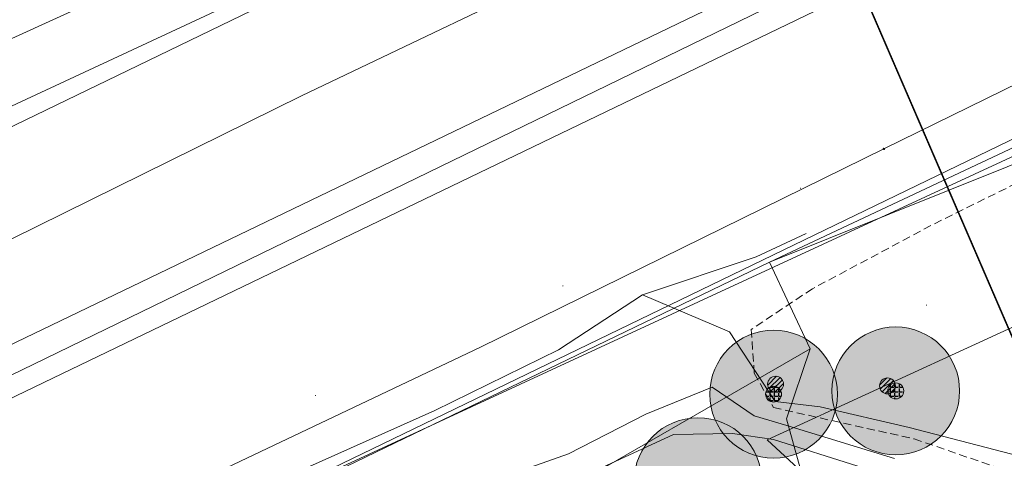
# Model space of a CAD drawing. Header units: metres. Extents: x 163628 to 167855, y 402678 to 405435.
# Tile 165 of 256: x 164747 to 164777, y 403555 to 403569. Entities that reach past the tile are written whole.
import ezdxf

# ---------------------------------------------------------------- set-up
doc = ezdxf.new("R2010")
doc.units = ezdxf.units.M
doc.linetypes.add('X-CA190022.004-UO-DTM inmeting$0$DASHED2', pattern=[0.375, 0.25, -0.125])
doc.linetypes.add('X-CA190022.004-UO-TXT_Tekst 1op200$0$AL-TEKENBLADGRENS', pattern=[11.5, 2.5, -1.5, 1, -1.5, 1, -1.5, 2.5])
doc.layers.get('0').update_dxf_attribs({"lineweight": 25})
for name, color, linetype, lineweight in [('X-CA190022.004-UO-BGT_Ondergrond$0$GE_244_Taludlijn_Lijn_GEM', 253, 'Continuous', 9), ('X-CA190022.004-UO-BGT_Ondergrond$0$GE_251_SPRTrein_as_Lijn_GEM', 253, 'Continuous', 9), ('X-CA190022.004-UO-BGT_Ondergrond$0$GE_367_OWGBerm_groenvoorziening_grasenk_GEM', 253, 'Continuous', 9), ('X-CA190022.004-UO-BGT_Ondergrond$0$GE_478_BTDGroenvoorziening_bosplantsoen_GEM', 253, 'Continuous', 9), ('X-CA190022.004-UO-BGT_Ondergrond$0$GE_479_BTDGroenvoorziening_grasenkruida_GEM', 253, 'Continuous', 9), ('X-CA190022.004-UO-BGT_Ondergrond$0$GE_504_WTDWaterloop_sloot_Vlak_GEM', 253, 'Continuous', 9), ('X-CA190022.004-UO-BGT_Ondergrond$0$GE_523_WTDGreppel_drogesloot_Vlak_GEM', 253, 'Continuous', 9), ('X-CA190022.004-UO-BGT_Ondergrond$0$GE_541_OWTOever_slootkant_Vlak_GEM', 253, 'Continuous', 9), ('X-CA190022.004-UO-DTM inmeting$0$B-WE-AL-TOPOGRAFIE_CULTUURGRENS-G', 246, 'X-CA190022.004-UO-DTM inmeting$0$DASHED2', 0), ('X-CA190022.004-UO-DTM inmeting$0$B-WE-GR-BOOM-S', 246, 'Continuous', 0), ('X-CA190022.004-UO-DTM inmeting$0$B-WE-GW-TALUD_KRUIN-G', 246, 'Continuous', 0), ('X-CA190022.004-UO-DTM inmeting$0$B-WE-GW-TALUD_TEEN-G', 246, 'Continuous', 0), ('X-CA190022.004-UO-DTM inmeting$0$B-WE-OG-HOOGTEPUNT-S', 246, 'Continuous', 0), ('X-CA190022.004-UO-DWM_Beplanting$0$B-WE-GR-BOOM-S AFKOMSTIG UIT BGT', 252, 'Continuous', 0), ('X-CA190022.004-UO-KAD_Percelen$0$B-WE-KG-GRENS_PERCEEL-GV', 150, 'Continuous', 9), ('X-CA190022.004-UO-TXT_Tekst 1op200$0$X-XX-AL-TEKENBLADGRENS-G', 7, 'X-CA190022.004-UO-TXT_Tekst 1op200$0$AL-TEKENBLADGRENS', 35)]:
    doc.layers.add(name, color=color, linetype=linetype, lineweight=lineweight)
doc.layers.add('X-CA190022.004-UO-DTM inmeting$0$X-XX-AL-MEETPUNT-S', color=246, linetype='Continuous', lineweight=0, plot=False)
doc.layers.add('X-CA190022.004-UO-DWM_Beplanting$0$B-WE-GR-BOOM-S AFKOMSTIG UIT BOMENBESTAND GEMEENTE', color=252, linetype='Continuous')
doc.layers.add('X-CA190022.004-UO-DWM_Beplanting$0$N-GV-GR-GRAS-A-200', color=7, linetype='Continuous')
for name, color, linetype, lineweight, transparency in [('X-CA190022.004-UO-KLIC$0$B-OI-KL-DATA_KPN_0000546663_VECT_19O042616-G', 42, 'X-CA190022.004-UO-KLIC$0$1-200 TELEFONIE-KPN', 0, 0.25), ('X-CA190022.004-UO-KLIC$0$B-WE-KL-ET_MS-G', 42, 'X-CA190022.004-UO-KLIC$0$1-200 MIDDENSPANNING', 0, 0.25), ('X-CA190022.004-UO-KLIC$0$B-WE-KL-ET_MS_HULPSTUK-S', 42, 'X-CA190022.004-UO-KLIC$0$1-200 MIDDENSPANNING', 0, 0.25)]:
    doc.layers.add(name, color=color, linetype=linetype, lineweight=lineweight, transparency=transparency)
doc.styles.add('X-CA190022.004-UO-KLIC$0$NLCS-ISO', font='NLCS-ISO.ttf')
doc.linetypes.add('X-CA190022.004-UO-KLIC$0$1-200 MIDDENSPANNING', pattern='A,1.5,-0.6,["MS",X-CA190022.004-UO-KLIC$0$NLCS-ISO,S=0.24,R=0,X=-0.5,Y=-0.12],-0.05', length=2.15)
doc.linetypes.add('X-CA190022.004-UO-KLIC$0$1-200 TELEFONIE-KPN', pattern='A,1.5,-0.6,["KPN",X-CA190022.004-UO-KLIC$0$NLCS-ISO,S=0.24,R=0,X=-0.5,Y=-0.12],-0.3', length=2.4)

# ---------------------------------------------------------------- blocks, each defined once
blk = doc.blocks.new('X-CA190022.004-UO-DTM inmeting$0$punt')
at = {"color": 0, "lineweight": -2}
blk.add_line((0, 0), (0, 0), dxfattribs=at)
blk = doc.blocks.new('X-CA190022.004-UO-DTM inmeting$0$boom')
h = blk.add_hatch()
h.set_pattern_fill('ANSI31', color=256, scale=0.13)
h.paths.add_polyline_path([(-1, 0, 1), (1, 0, 1)])
blk.add_circle((0, 0), 1)
blk = doc.blocks.new('X-CA190022.004-UO-DTM inmeting$0$SOG-HOOGTEPUNT-SO')
for p, q in [((-0.5, 0), (0.5, 0)), ((0, 0.5), (0, -0.5))]:
    blk.add_line(p, q)
blk = doc.blocks.new('X-CA190022.004-UO-KLIC$0$SKL-WTB_HULP_MOF-SO')
at = {"linetype": 'ByBlock', "lineweight": 18}
h = blk.add_hatch(color=0, dxfattribs=at)
h.dxf.hatch_style = 1
h.paths.add_polyline_path([(-0.5625, 0, 1), (0.5625, 0, 1)])
at = {"color": 0, "linetype": 'ByBlock', "lineweight": 18}
blk.add_circle((0, 0), 0.5625, dxfattribs=at)
at = {"color": 0, "linetype": 'ByBlock', "lineweight": 18, "style": 'X-CA190022.004-UO-KLIC$0$NLCS-ISO', "flags": 1}
for tag, p in [('TYPE', (1.5, 0)), ('OMSCHRIJVING', (1.5, -3)), ('LABEL', (1.5, -1.5))]:
    blk.add_attdef(tag, p, '', height=1, dxfattribs=at)
blk = doc.blocks.new('X-CA190022.004-UO-DWM_Beplanting$0$SGR-BOOM_01-SO')
at = {"linetype": 'ByBlock', "lineweight": 18}
h = blk.add_hatch(color=0, dxfattribs=at)
h.dxf.hatch_style = 1
edge = h.paths.add_edge_path()
edge.add_arc((0, 0), 0.25, 0, 360)
at = {"color": 0, "linetype": 'ByBlock', "lineweight": 18}
for radius in [2, 0.25]:
    blk.add_circle((0, 0), radius, dxfattribs=at)
blk = doc.blocks.new('X-CA190022.004-UO-DWM_Beplanting$0$IMGEOBoom')
at = {"transparency": 33554457}
h = blk.add_hatch(color=256, dxfattribs=at)
h.dxf.hatch_style = 1
edge = h.paths.add_edge_path()
edge.add_arc((0, 0), 100, 0, 360)
edge = h.paths.add_edge_path(flags=17)
edge.add_arc((0, 0), 12.5, 0, 360)
h = blk.add_hatch()
h.set_pattern_fill('ANGLE', color=256)
h.set_pattern_definition([(0, (0, 0), (0, 6.985), [5.08, -1.905]), (90, (0, 0), (-6.985, 4e-16), [5.08, -1.905])])
edge = h.paths.add_edge_path(flags=17)
edge.add_arc((0, 0), 12.5, 0, 360)
at = {"layer": 'X-CA190022.004-UO-DWM_Beplanting$0$N-GV-GR-GRAS-A-200'}
h = blk.add_hatch(color=256, dxfattribs=at)
h.dxf.hatch_style = 1
edge = h.paths.add_edge_path(flags=17)
edge.add_arc((0, 0), 12.5, 0, 360)
at = {"xscale": 50, "yscale": 50, "zscale": 50}
blk.add_blockref('X-CA190022.004-UO-DWM_Beplanting$0$SGR-BOOM_01-SO', (0, 0), dxfattribs=at)

msp = doc.modelspace()

# ---------------------------------------------------------------- linework, layer by layer
at = {"layer": 'X-CA190022.004-UO-BGT_Ondergrond$0$GE_244_Taludlijn_Lijn_GEM'}
msp.add_line((164788.57, 403569.97), (164770.122, 403561.314), dxfattribs=at)
at = {"layer": 'X-CA190022.004-UO-BGT_Ondergrond$0$GE_251_SPRTrein_as_Lijn_GEM'}
for p, q in [((164612.775, 403494.432), (164785.364, 403577.492)), ((164613.43, 403493.072), (164786.046, 403576.149)), ((164743.728, 403556.491), (164773.462, 403570.933))]:
    msp.add_line(p, q, dxfattribs=at)
at = {"layer": 'X-CA190022.004-UO-BGT_Ondergrond$0$GE_367_OWGBerm_groenvoorziening_grasenk_GEM', "flags": 128}
msp.add_lwpolyline([(164640.44, 403494.868), (164662.351, 403505.436), (164685.598, 403516.649), (164707.718, 403526.866), (164753.889, 403548.503), (164771.397, 403558.596), (164770.664, 403556.413), (164771.276, 403554.19), (164776.991, 403553.714), (164784.135, 403551.121), (164785.925, 403550.471)], dxfattribs=at)
at = {"layer": 'X-CA190022.004-UO-BGT_Ondergrond$0$GE_478_BTDGroenvoorziening_bosplantsoen_GEM', "flags": 128}
msp.add_lwpolyline([(164785.925, 403550.471), (164784.135, 403551.121), (164776.991, 403553.714), (164771.276, 403554.19), (164770.664, 403556.413), (164771.397, 403558.596), (164770.122, 403561.314), (164788.756, 403568.779)], dxfattribs=at)
at = {"layer": 'X-CA190022.004-UO-BGT_Ondergrond$0$GE_479_BTDGroenvoorziening_grasenkruida_GEM', "flags": 128}
for points in [[(164637.795, 403509.882), (164672.252, 403526.504), (164707.753, 403543.439), (164730.663, 403554.28), (164755.469, 403566.516), (164774.278, 403575.493), (164778.452, 403577.684), (164779.82, 403578.718), (164788.756, 403568.779), (164770.122, 403561.314)], [(164770.122, 403561.314), (164751.162, 403552.163), (164728.591, 403541.273), (164705.956, 403530.356), (164683.747, 403519.646), (164661.155, 403508.745), (164638.92, 403498.02)]]:
    msp.add_lwpolyline(points, dxfattribs=at)
at = {"layer": 'X-CA190022.004-UO-BGT_Ondergrond$0$GE_504_WTDWaterloop_sloot_Vlak_GEM', "flags": 128}
for points in [[(164615.872, 403505.365), (164674.068, 403533.44), (164705.671, 403548.206), (164723.606, 403557.276), (164741.942, 403566.291), (164754.59, 403572.044), (164773.545, 403581.366), (164775.277, 403582.181), (164775.974, 403581.906)], [(164775.974, 403581.906), (164776.293, 403581.989), (164776.586, 403582.06), (164776.743, 403582.054), (164776.944, 403581.999), (164777.048, 403581.897), (164777.119, 403581.79), (164777.139, 403581.65), (164777.133, 403581.559), (164777.039, 403581.395), (164776.825, 403581.2), (164776.42, 403580.952), (164776.163, 403580.158), (164775.561, 403579.777), (164744.433, 403565.283), (164732.312, 403559.273), (164715.818, 403551.564), (164701.967, 403545.049), (164678.426, 403533.128), (164644.871, 403517.187)]]:
    msp.add_lwpolyline(points, dxfattribs=at)
at = {"layer": 'X-CA190022.004-UO-BGT_Ondergrond$0$GE_523_WTDGreppel_drogesloot_Vlak_GEM', "flags": 128}
msp.add_lwpolyline([(164707.718, 403526.866), (164685.598, 403516.649), (164662.351, 403505.436), (164640.44, 403494.868), (164631.326, 403490.472), (164629.806, 403493.624), (164638.92, 403498.02), (164661.155, 403508.745), (164683.747, 403519.646), (164705.956, 403530.356), (164728.591, 403541.273), (164751.162, 403552.163), (164770.122, 403561.314), (164771.397, 403558.596), (164753.889, 403548.503), (164707.718, 403526.866)], dxfattribs=at)
at = {"layer": 'X-CA190022.004-UO-BGT_Ondergrond$0$GE_541_OWTOever_slootkant_Vlak_GEM', "flags": 128}
for points in [[(164655.322, 403527.058), (164681.914, 403539.451), (164702.856, 403549.805), (164724.691, 403560.303), (164741.697, 403568.756), (164757.734, 403576.121), (164771.769, 403583.145), (164775.323, 403584.718), (164776.87, 403584.714), (164777.942, 403584.129), (164779.286, 403583.069), (164780.083, 403581.411), (164780.297, 403579.918), (164779.82, 403578.718), (164778.452, 403577.684), (164774.278, 403575.493), (164755.469, 403566.516), (164730.663, 403554.28), (164707.753, 403543.439), (164672.252, 403526.504), (164637.795, 403509.882)], [(164775.561, 403579.777), (164744.433, 403565.283), (164732.312, 403559.273), (164715.818, 403551.564), (164701.967, 403545.049), (164678.426, 403533.128), (164644.871, 403517.187)], [(164615.872, 403505.365), (164674.068, 403533.44), (164705.671, 403548.206), (164723.606, 403557.276), (164741.942, 403566.291), (164754.59, 403572.044)]]:
    msp.add_lwpolyline(points, dxfattribs=at)
at = {"layer": 'X-CA190022.004-UO-DTM inmeting$0$B-WE-AL-TOPOGRAFIE_CULTUURGRENS-G'}
for p, q in [((164779.549, 403564.621, 9.864), (164775.184, 403562.457, 9.675)), ((164775.184, 403562.457, 9.675), (164771.475, 403560.482, 9.533)), ((164771.475, 403560.482, 9.533), (164769.557, 403559.206, 9.318)), ((164769.557, 403559.206, 9.318), (164769.648, 403557.837, 8.782)), ((164769.648, 403557.837, 8.782), (164770.249, 403556.763, 8.978)), ((164770.249, 403556.763, 8.978), (164774.653, 403555.783, 9.212)), ((164774.653, 403555.783, 9.212), (164777.622, 403554.763, 9.228))]:
    msp.add_line(p, q, dxfattribs=at)
at = {"layer": 'X-CA190022.004-UO-DTM inmeting$0$B-WE-GW-TALUD_KRUIN-G'}
for points in [[(164769.709, 403561.481, 9.737), (164771.273, 403562.212, 9.738)], [(164769.709, 403561.481, 9.737), (164766.155, 403560.286, 9.812)], [(164781.277, 403553.616, 9.375), (164778.24, 403555.168, 9.354), (164774.504, 403556.134, 9.291), (164771.713, 403556.785, 9.202), (164770.3, 403556.947, 9.004), (164768.871, 403559.127, 9.023), (164766.155, 403560.286, 9.812), (164763.518, 403558.572, 9.781), (164759.643, 403556.665, 9.754), (164754.952, 403554.568, 9.728)]]:
    msp.add_polyline3d(points, dxfattribs=at)
at = {"layer": 'X-CA190022.004-UO-DTM inmeting$0$B-WE-GW-TALUD_TEEN-G'}
for points in [[(164774.042, 403555.168, 8.945), (164770.667, 403556.197, 8.83), (164769.642, 403556.506, 8.579), (164768.337, 403557.403, 8.463), (164766.25, 403556.553, 8.456), (164763.835, 403555.312, 8.443), (164760.977, 403554.303, 8.393), (164757.434, 403552.475, 8.381)], [(164757.96, 403551.635, 8.411), (164762.947, 403553.994, 8.402), (164767.125, 403555.919, 8.405), (164768.973, 403555.948, 8.565), (164770.257, 403555.765, 8.79), (164772.892, 403554.93, 8.916), (164776.269, 403553.865, 9.05), (164781.188, 403551.734, 9.096)]]:
    msp.add_polyline3d(points, dxfattribs=at)
at = {"layer": 'X-CA190022.004-UO-KAD_Percelen$0$B-WE-KG-GRENS_PERCEEL-GV', "flags": 128}
for points in [[(164595.838, 403501.354), (164555.326, 403482.367), (164489.137, 403451.001), (164492.811, 403446.689), (164487.569, 403444.164), (164476.902, 403439.143), (164474.656, 403438.052), (164469.708, 403435.65), (164459.04, 403430.474), (164460.276, 403427.915), (164478.654, 403436.809), (164549.795, 403471.239), (164610.094, 403500.047), (164740.684, 403562.794), (164887.38, 403633.726), (164885.502, 403637.729), (164830.972, 403611.838), (164787.129, 403591.173), (164774.865, 403585.072), (164771.579, 403589.482), (164763.848, 403582.954), (164722.665, 403561.134), (164654.869, 403529.019)], [(164460.276, 403427.915), (164466.349, 403415.367), (164487.883, 403425.722), (164496.111, 403429.679), (164555.855, 403458.619), (164593.206, 403476.41), (164588.97, 403485.217), (164612.074, 403496.328), (164616.314, 403487.512), (164746.772, 403550.188), (164893.326, 403621.049), (164887.38, 403633.726), (164740.684, 403562.794), (164610.094, 403500.047), (164549.795, 403471.239), (164478.654, 403436.809)], [(164468.748, 403410.406), (164486.08, 403417.995), (164492.111, 403420.636), (164493.855, 403418.592), (164495.298, 403416.903), (164503.089, 403421.185), (164615.905, 403478.304), (164662.782, 403501.158), (164772.136, 403553.829), (164770.057, 403555.749), (164790.783, 403565.26), (164789.551, 403566.923), (164799.538, 403571.715), (164894.973, 403617.537), (164893.326, 403621.049), (164746.772, 403550.188), (164616.314, 403487.512), (164616.456, 403487.216), (164593.352, 403476.106), (164593.206, 403476.41), (164555.855, 403458.619), (164496.111, 403429.679), (164487.883, 403425.722), (164466.349, 403415.367)], [(164615.905, 403478.304), (164503.089, 403421.185), (164504.937, 403419.149), (164510.499, 403421.842), (164619.909, 403474.821), (164758.78, 403541.048), (164766.236, 403544.544), (164771.263, 403545.786), (164774.138, 403545.724), (164787.928, 403542.792), (164789.839, 403542.878), (164793.081, 403543.524), (164802.649, 403548.73), (164790.783, 403565.26), (164770.057, 403555.749), (164772.136, 403553.829), (164662.782, 403501.158)]]:
    msp.add_lwpolyline(points, close=True, dxfattribs=at)
at = {"layer": 'X-CA190022.004-UO-KLIC$0$B-OI-KL-DATA_KPN_0000546663_VECT_19O042616-G', "flags": 128}
msp.add_lwpolyline([(164795.5, 403572.833), (164720.5, 403538.167), (164708.833, 403532.5), (164635.5, 403496.833), (164633.833, 403496.5), (164632.5, 403495.5), (164617.833, 403485.167), (164616.5, 403484.5), (164594.167, 403473.5), (164590.5, 403473.5), (164587.833, 403472.833), (164582.833, 403471.833), (164581.5, 403471.167), (164518.167, 403441.167), (164507.5, 403435.833), (164500.5, 403431.833)], dxfattribs=at)
at = {"layer": 'X-CA190022.004-UO-KLIC$0$B-WE-KL-ET_MS-G', "linetype": 'X-CA190022.004-UO-KLIC$0$1-200 MIDDENSPANNING'}
for points in [[(164639.702, 403499.936), (164674.16, 403516.92), (164702.804, 403530.824), (164719.07, 403538.72), (164761.08, 403558.65), (164773.711, 403564.857), (164783.273, 403569.556), (164785.74, 403569.15), (164785.944, 403569.099), (164789.706, 403568.57), (164791.217, 403568.806), (164795.41, 403570.822), (164795.634, 403570.93), (164795.859, 403571.039), (164796.079, 403571.397), (164796.005, 403575.054), (164796.71, 403576.185), (164838.059, 403595.42), (164861.373, 403606.64), (164876.381, 403613.862), (164917.018, 403633.418), (164973.096, 403660.405), (165006.05, 403676.264)], [(164973.096, 403660.405), (164917.018, 403633.418), (164876.381, 403613.862), (164861.373, 403606.64), (164838.059, 403595.42), (164796.71, 403576.185), (164793.848, 403574.853), (164792.55, 403574.2), (164791.25, 403573.547), (164788.028, 403571.928), (164787.044, 403571.433), (164785.322, 403570.567), (164783.273, 403569.556), (164773.711, 403564.857), (164761.08, 403558.65), (164719.07, 403538.72), (164702.804, 403530.824), (164674.16, 403516.92), (164639.702, 403499.936)], [(164639.702, 403499.936), (164674.16, 403516.92), (164702.804, 403530.824), (164719.07, 403538.72), (164761.08, 403558.65), (164773.711, 403564.857), (164783.273, 403569.556), (164785.322, 403570.567), (164787.044, 403571.433), (164788.028, 403571.928), (164791.25, 403573.547), (164792.55, 403574.2), (164793.848, 403574.853), (164796.71, 403576.185), (164838.059, 403595.42), (164861.373, 403606.64), (164876.381, 403613.862), (164917.018, 403633.418), (164973.096, 403660.405)], [(164639.702, 403499.936), (164674.16, 403516.92), (164702.804, 403530.824), (164719.07, 403538.72), (164761.08, 403558.65), (164773.711, 403564.857), (164783.273, 403569.556), (164785.322, 403570.567), (164787.044, 403571.433), (164788.028, 403571.928), (164791.25, 403573.547), (164792.55, 403574.2), (164793.848, 403574.853), (164796.71, 403576.185), (164838.059, 403595.42), (164861.373, 403606.64), (164876.381, 403613.862), (164917.018, 403633.418), (164973.096, 403660.405)], [(164973.096, 403660.405), (164917.018, 403633.418), (164876.381, 403613.862), (164861.373, 403606.64), (164838.059, 403595.42), (164796.71, 403576.185), (164793.848, 403574.853), (164792.55, 403574.2), (164791.25, 403573.547), (164788.028, 403571.928), (164787.044, 403571.433), (164785.322, 403570.567), (164783.273, 403569.556), (164773.711, 403564.857), (164761.08, 403558.65), (164719.07, 403538.72), (164702.804, 403530.824), (164674.16, 403516.92), (164639.702, 403499.936)], [(164917.018, 403633.418), (164876.381, 403613.862), (164861.373, 403606.64), (164838.059, 403595.42), (164796.71, 403576.185), (164796.005, 403575.054), (164796.079, 403571.397), (164795.859, 403571.039), (164795.634, 403570.93), (164795.41, 403570.822), (164791.217, 403568.806), (164789.706, 403568.57), (164785.944, 403569.099), (164785.74, 403569.15), (164783.273, 403569.556), (164773.711, 403564.857), (164761.08, 403558.65), (164719.07, 403538.72), (164702.804, 403530.824), (164674.16, 403516.92), (164639.702, 403499.936)], [(164773.711, 403564.857), (164783.273, 403569.556), (164785.74, 403569.15), (164785.944, 403569.099), (164787.54, 403569.38), (164787.567, 403569.394), (164787.828, 403569.524), (164788.701, 403569.962), (164790.146, 403570.688), (164792.44, 403571.84), (164793.19, 403573.17), (164793.848, 403574.853), (164796.71, 403576.185), (164838.059, 403595.42), (164861.373, 403606.64), (164876.381, 403613.862)], [(164503.135, 403434.725), (164518.56, 403442.2), (164520.422, 403443.089), (164550.71, 403457.544), (164582.738, 403472.83), (164633.588, 403497.02), (164639.702, 403499.936), (164674.16, 403516.92), (164702.804, 403530.824), (164719.07, 403538.72), (164761.08, 403558.65), (164773.711, 403564.857)]]:
    msp.add_lwpolyline(points, dxfattribs=at)
at = {"layer": 'X-CA190022.004-UO-TXT_Tekst 1op200$0$X-XX-AL-TEKENBLADGRENS-G', "const_width": 0.05, "flags": 128}
msp.add_lwpolyline([(164790.767, 403528.837), (164770.285, 403576.174)], dxfattribs=at)

# ---------------------------------------------------------------- block references
at = {"layer": 'X-CA190022.004-UO-DTM inmeting$0$B-WE-GR-BOOM-S', "linetype": 'ByBlock', "lineweight": -2, "xscale": 0.25, "yscale": 0.25, "zscale": 0.25}
for p in [(164770.319, 403557.493, 9.023), (164773.822, 403557.438, 9.381)]:
    msp.add_blockref('X-CA190022.004-UO-DTM inmeting$0$boom', p, dxfattribs=at)
at = {"layer": 'X-CA190022.004-UO-DTM inmeting$0$B-WE-OG-HOOGTEPUNT-S', "linetype": 'ByBlock', "lineweight": -2, "xscale": 0.01, "yscale": 0.01, "zscale": 0.01}
for p in [(164771.096, 403563.626, 9.841), (164763.656, 403560.568, 9.872), (164775.039, 403559.967, 9.583), (164755.913, 403557.141, 9.764)]:
    msp.add_blockref('X-CA190022.004-UO-DTM inmeting$0$SOG-HOOGTEPUNT-SO', p, dxfattribs=at)
at = {"layer": 'X-CA190022.004-UO-DTM inmeting$0$X-XX-AL-MEETPUNT-S', "linetype": 'ByBlock', "lineweight": -2}
for p in [(164775.184, 403562.457, 9.675), (164771.273, 403562.212, 9.738), (164769.709, 403561.481, 9.737), (164771.475, 403560.482, 9.533), (164766.155, 403560.286, 9.812), (164769.557, 403559.206, 9.318), (164768.871, 403559.127, 9.023), (164763.518, 403558.572, 9.781), (164769.648, 403557.837, 8.782), (164768.337, 403557.403, 8.463), (164770.249, 403556.763, 8.978), (164770.3, 403556.947, 9.004), (164771.713, 403556.785, 9.202), (164759.643, 403556.665, 9.754), (164766.25, 403556.553, 8.456), (164769.642, 403556.506, 8.579), (164770.667, 403556.197, 8.83), (164774.504, 403556.134, 9.291), (164767.125, 403555.919, 8.405), (164768.973, 403555.948, 8.565), (164770.257, 403555.765, 8.79), (164774.653, 403555.783, 9.212), (164763.835, 403555.312, 8.443)]:
    msp.add_blockref('X-CA190022.004-UO-DTM inmeting$0$punt', p, dxfattribs=at)
at = {"layer": 'X-CA190022.004-UO-DWM_Beplanting$0$B-WE-GR-BOOM-S AFKOMSTIG UIT BGT', "xscale": 0.02, "yscale": 0.02, "zscale": 0.02}
for p in [(164774.081, 403557.283), (164770.256, 403557.181), (164767.888, 403554.444)]:
    msp.add_blockref('X-CA190022.004-UO-DWM_Beplanting$0$IMGEOBoom', p, dxfattribs=at)
at = {"layer": 'X-CA190022.004-UO-DWM_Beplanting$0$B-WE-GR-BOOM-S AFKOMSTIG UIT BOMENBESTAND GEMEENTE', "xscale": 0.02, "yscale": 0.02, "zscale": 0.02}
for p in [(164774.081, 403557.283), (164770.256, 403557.181), (164767.888, 403554.444)]:
    msp.add_blockref('X-CA190022.004-UO-DWM_Beplanting$0$IMGEOBoom', p, dxfattribs=at)
at = {"layer": 'X-CA190022.004-UO-KLIC$0$B-WE-KL-ET_MS_HULPSTUK-S', "xscale": 0.04, "yscale": 0.04, "zscale": 0.2}
msp.add_blockref('X-CA190022.004-UO-KLIC$0$SKL-WTB_HULP_MOF-SO', (164773.711, 403564.857), dxfattribs=at)

doc.saveas('drawing.dxf')
